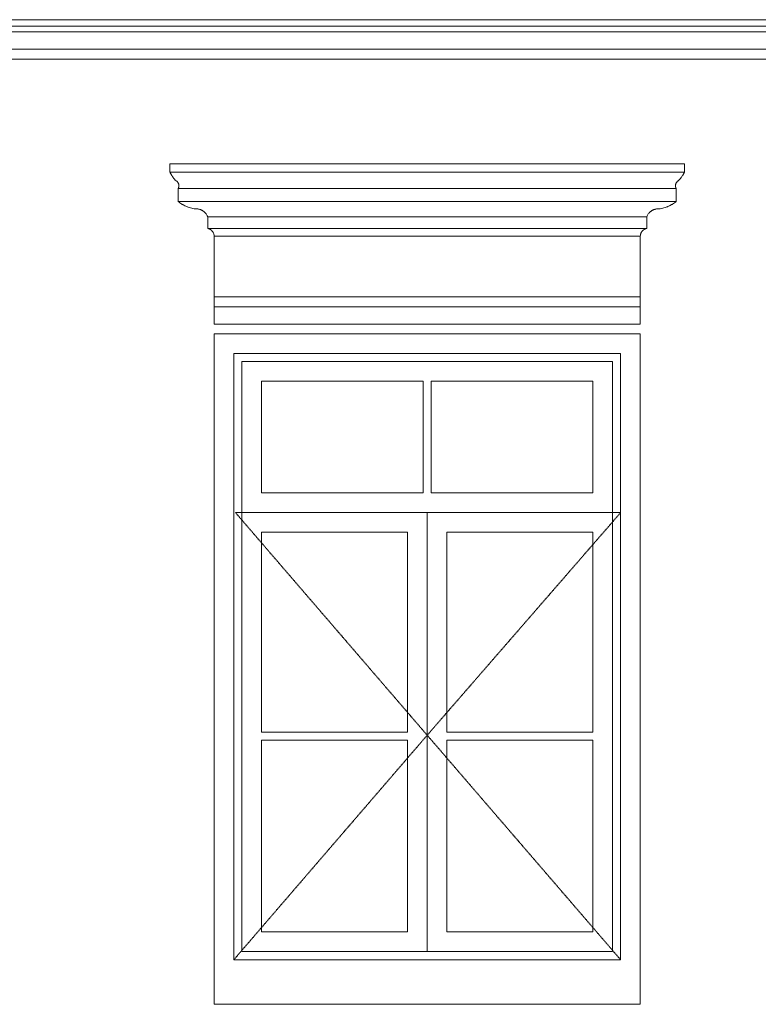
# Model space of a CAD drawing. Header units: millimetres. Extents: x -5998 to 63709, y -2391 to 8822.
# Tile 9 of 256: x -2032 to 221, y 1594 to 4598. Entities that reach past the tile are written whole.
import ezdxf

# ---------------------------------------------------------------- set-up
doc = ezdxf.new("R2010")
doc.units = ezdxf.units.MM
doc.linetypes.add('_Tracejado pequeno', pattern=[2.25, 1.5, -0.75])
for name, color, linetype, lineweight in [('A-GENM', 13, 'Continuous', 18), ('A-GLAZ', 151, 'Continuous', 18), ('A-GLAZ-HDLN', 1, '_Tracejado pequeno', 18)]:
    doc.layers.add(name, color=color, linetype=linetype, lineweight=lineweight)

# ---------------------------------------------------------------- blocks, each defined once
blk = doc.blocks.new('Window_CV - Window_CV - 1 divisão-4329170-ELEVAÇÃO 3 - MANTER _ DEMOLIR')
at = {"layer": 'A-GLAZ'}
for p, q in [((-138.9, 3640), (-1438.9, 3640)), ((-1438.9, 3640), (-1438.9, 1594)), ((-138.9, 1594), (-138.9, 3640)), ((-1378.9, 1730), (-1378.9, 3580)), ((-1378.9, 3580), (-198.9, 3580)), ((-198.9, 3580), (-198.9, 1730)), ((-1353.9, 3555), (-1353.9, 1755)), ((-1353.9, 3555), (-223.9, 3555)), ((-223.9, 1755), (-223.9, 3555)), ((-1293.9, 3495), (-1293.9, 3154)), ((-801.4, 3495), (-1293.9, 3495)), ((-801.4, 3154), (-801.4, 3495)), ((-776.4, 3495), (-776.4, 3154)), ((-283.9, 3495), (-776.4, 3495)), ((-283.9, 3154), (-283.9, 3495)), ((-801.4, 3154), (-1293.9, 3154)), ((-283.9, 3154), (-776.4, 3154)), ((-1353.9, 3094), (-223.9, 3094)), ((-788.9, 3094), (-1353.9, 3094)), ((-788.9, 3094), (-788.9, 1755)), ((-788.9, 1755), (-788.9, 3094)), ((-223.9, 3094), (-788.9, 3094)), ((-1293.9, 2424.5), (-1293.9, 3034)), ((-1293.9, 3034), (-848.9, 3034)), ((-848.9, 3034), (-848.9, 2424.5)), ((-728.9, 2424.5), (-728.9, 3034)), ((-728.9, 3034), (-283.9, 3034)), ((-283.9, 3034), (-283.9, 2424.5)), ((-848.9, 2424.5), (-1293.9, 2424.5)), ((-283.9, 2424.5), (-728.9, 2424.5)), ((-1293.9, 2399.5), (-1293.9, 1815)), ((-1293.9, 2399.5), (-848.9, 2399.5)), ((-848.9, 1815), (-848.9, 2399.5)), ((-728.9, 2399.5), (-283.9, 2399.5)), ((-728.9, 2399.5), (-728.9, 1815)), ((-283.9, 1815), (-283.9, 2399.5)), ((-1293.9, 1815), (-848.9, 1815)), ((-728.9, 1815), (-283.9, 1815)), ((-1353.9, 1755), (-223.9, 1755)), ((-198.9, 1730), (-1378.9, 1730)), ((-1438.9, 1594), (-138.9, 1594))]:
    blk.add_line(p, q, dxfattribs=at)
at = {"layer": 'A-GLAZ-HDLN'}
for p, q in [((-198.9, 3094), (-1373.7, 3094)), ((-788.9, 2415), (-1373.7, 3094)), ((-198.9, 3094), (-788.9, 2415)), ((-1378.9, 1730), (-788.9, 2415)), ((-788.9, 2415), (-198.9, 1730))]:
    blk.add_line(p, q, dxfattribs=at)
blk = doc.blocks.new('ornamento esquadrias - ornamento esquadrias-V2-ELEVAÇÃO 3 - MANTER _ DEMOLIR')
at = {"layer": 'A-GENM'}
for p, q in [((-4.2, 4158), (-1573.6, 4158)), ((-1573.6, 4158), (-1573.6, 4133)), ((-4.2, 4133), (-4.2, 4158)), ((-4.2, 4133), (-1573.6, 4133)), ((-1573.6, 4133), (-4.2, 4133)), ((-1548.6, 4083), (-29.2, 4083)), ((-29.2, 4083), (-1548.6, 4083)), ((-1548.6, 4083), (-1548.6, 4043)), ((-29.2, 4043), (-29.2, 4083)), ((-29.2, 4043), (-1548.6, 4043)), ((-1548.6, 4043), (-29.2, 4043)), ((-1458.6, 3996.3), (-119.2, 3996.3)), ((-119.2, 3996.3), (-1458.6, 3996.3)), ((-1458.6, 3996.3), (-1458.6, 3961.3)), ((-119.2, 3961.3), (-119.2, 3996.3)), ((-119.2, 3961.3), (-1458.6, 3961.3)), ((-1458.6, 3961.3), (-119.2, 3961.3)), ((-138.9, 3938), (-1438.9, 3938)), ((-1438.9, 3938), (-1438.9, 3752.1)), ((-1438.9, 3938), (-138.9, 3938)), ((-138.9, 3752.1), (-138.9, 3938)), ((-138.9, 3752.1), (-1438.9, 3752.1)), ((-1438.9, 3752.1), (-138.9, 3752.1)), ((-1438.9, 3722.1), (-1438.9, 3752.1)), ((-138.9, 3752.1), (-138.9, 3722.1)), ((-1438.9, 3722.1), (-138.9, 3722.1)), ((-1438.9, 3669.1), (-1438.9, 3722.1)), ((-1438.9, 3722.1), (-138.9, 3722.1)), ((-138.9, 3722.1), (-138.9, 3669.1)), ((-138.9, 3669.1), (-1438.9, 3669.1))]:
    blk.add_line(p, q, dxfattribs=at)
for points, knots in [([(-1555, 4106.4), (-1556.5, 4108), (-1558.8, 4110.4), (-1561.6, 4113.7), (-1563.3, 4115.8), (-1564.5, 4117.5), (-1565.7, 4119.2), (-1566.8, 4120.9), (-1567.9, 4122.5), (-1568.9, 4124.1), (-1569.9, 4125.7), (-1570.8, 4127.4), (-1571.8, 4129.3), (-1572.6, 4130.8), (-1573.1, 4132), (-1573.5, 4132.7), (-1573.6, 4133), (-1573.6, 4133)], [0, 0, 0, 0, 0.142857, 0.214286, 0.285714, 0.321429, 0.357143, 0.428571, 0.464286, 0.5, 0.571429, 0.625, 0.678571, 0.785714, 0.839286, 0.892857, 1, 1, 1, 1]), ([(-4.2, 4133), (-4.2, 4133), (-4.4, 4132.6), (-5.1, 4131.1), (-5.8, 4129.7), (-6.7, 4128), (-7.8, 4125.9), (-8.9, 4124.1), (-9.9, 4122.5), (-11.2, 4120.5), (-12.6, 4118.5), (-14, 4116.6), (-14.9, 4115.3), (-16.2, 4113.7), (-17.7, 4111.8), (-19.9, 4109.4), (-21.6, 4107.6), (-22.8, 4106.4)], [0, 0, 0, 0, 0.142857, 0.214286, 0.285714, 0.357143, 0.428571, 0.5, 0.535714, 0.571429, 0.678571, 0.705357, 0.732143, 0.785714, 0.839286, 0.892857, 1, 1, 1, 1]), ([(-1548.6, 4083), (-1548.6, 4083), (-1548.4, 4083.4), (-1547.6, 4084.9), (-1546.8, 4087.3), (-1546.3, 4090.7), (-1546.5, 4094.1), (-1547.1, 4096.6), (-1547.7, 4098.1), (-1548.3, 4099.5), (-1549.2, 4101), (-1550.2, 4102.3), (-1551.8, 4104.2), (-1553.5, 4105.6), (-1555, 4106.4)], [0, 0, 0, 0, 0.125, 0.25, 0.375, 0.5, 0.625, 0.6875, 0.71875, 0.75, 0.8125, 0.84375, 0.875, 1, 1, 1, 1]), ([(-22.8, 4106.4), (-23.5, 4106), (-25, 4105), (-26.8, 4103.3), (-28.1, 4101.7), (-29, 4100.3), (-29.8, 4098.8), (-30.6, 4097), (-31.3, 4094.1), (-31.6, 4089.3), (-30.4, 4085.4), (-29.4, 4083.4), (-29.2, 4083), (-29.2, 4083)], [0, 0, 0, 0, 0.0625, 0.125, 0.1875, 0.21875, 0.25, 0.3125, 0.375, 0.5, 0.75, 0.875, 1, 1, 1, 1]), ([(-1548.6, 4043), (-1546.9, 4041.7), (-1543.4, 4039.1), (-1538.7, 4036.1), (-1534.6, 4033.7), (-1530.4, 4031.5), (-1526, 4029.4), (-1521.5, 4027.5), (-1516.9, 4025.7), (-1508.6, 4023.1), (-1501.3, 4021.5), (-1496.3, 4020.8)], [-1, -1, -1, -1, -0.875, -0.75, -0.6875, -0.625, -0.5, -0.4375, -0.375, -0.25, 0, 0, 0, 0]), ([(-81.5, 4020.8), (-76.5, 4021.5), (-69.2, 4023.1), (-60.9, 4025.7), (-56.3, 4027.5), (-52.9, 4028.9), (-49.6, 4030.4), (-46.3, 4032), (-43.2, 4033.7), (-39.1, 4036.1), (-34.4, 4039.1), (-30.9, 4041.7), (-29.2, 4043)], [-1, -1, -1, -1, -0.75, -0.625, -0.5625, -0.5, -0.4375, -0.375, -0.3125, -0.25, -0.125, 0, 0, 0, 0]), ([(-1496.3, 4020.8), (-1493.6, 4021), (-1489.5, 4020.8), (-1484.3, 4019.7), (-1481.1, 4018.7), (-1478.6, 4017.7), (-1476.8, 4016.8), (-1475, 4015.9), (-1473.3, 4014.9), (-1471.7, 4013.7), (-1470.1, 4012.5), (-1468.6, 4011.2), (-1467.2, 4009.8), (-1465.8, 4008.4), (-1464.1, 4006.3), (-1461.3, 4002.5), (-1459.5, 3998.9), (-1458.6, 3996.3)], [-1, -1, -1, -1, -0.833333, -0.75, -0.666667, -0.625, -0.583333, -0.541667, -0.5, -0.458333, -0.416667, -0.375, -0.333333, -0.291667, -0.25, -0.166667, 0, 0, 0, 0]), ([(-119.2, 3996.3), (-118.3, 3998.9), (-116.4, 4002.5), (-113.3, 4006.9), (-111.1, 4009.4), (-109.2, 4011.2), (-107.7, 4012.5), (-106.1, 4013.7), (-104.4, 4014.9), (-102.7, 4015.9), (-101, 4016.9), (-99.2, 4017.7), (-97.3, 4018.5), (-95.4, 4019.1), (-92.9, 4019.9), (-88.2, 4020.8), (-84.2, 4021), (-81.5, 4020.8)], [-1, -1, -1, -1, -0.833333, -0.75, -0.666667, -0.625, -0.583333, -0.541667, -0.5, -0.458333, -0.416667, -0.375, -0.333333, -0.291667, -0.25, -0.166667, 0, 0, 0, 0]), ([(-1458.6, 3961.3), (-1457.7, 3961.1), (-1456.3, 3960.7), (-1454.6, 3960.1), (-1453.4, 3959.5), (-1452.2, 3958.9), (-1451, 3958.3), (-1449.9, 3957.6), (-1449, 3956.9), (-1448.3, 3956.4), (-1447.6, 3955.8), (-1446.8, 3955.1), (-1445.9, 3954.1), (-1445, 3953.1), (-1444.1, 3952.1), (-1443.3, 3951), (-1442.6, 3949.9), (-1441.9, 3948.7), (-1441.3, 3947.5), (-1440.5, 3945.8), (-1439.5, 3942.7), (-1439, 3939.9), (-1438.9, 3938)], [-1, -1, -1, -1, -0.916667, -0.875, -0.833333, -0.791667, -0.75, -0.708333, -0.666667, -0.645833, -0.625, -0.583333, -0.541667, -0.5, -0.458333, -0.416667, -0.375, -0.333333, -0.291667, -0.25, -0.166667, 0, 0, 0, 0]), ([(-138.9, 3938), (-138.8, 3939.9), (-138.3, 3942.7), (-137.1, 3946.2), (-136.1, 3948.3), (-135.2, 3949.9), (-134.4, 3951), (-133.7, 3952.1), (-132.8, 3953.1), (-131.9, 3954.1), (-131, 3955.1), (-130, 3955.9), (-129, 3956.8), (-127.9, 3957.6), (-126.8, 3958.3), (-125.6, 3958.9), (-124.4, 3959.5), (-123.2, 3960.1), (-121.4, 3960.7), (-120.1, 3961.1), (-119.2, 3961.3)], [-1, -1, -1, -1, -0.833333, -0.75, -0.666667, -0.625, -0.583333, -0.541667, -0.5, -0.458333, -0.416667, -0.375, -0.333333, -0.291667, -0.25, -0.208333, -0.166667, -0.125, -0.083333, 0, 0, 0, 0])]:
    blk.add_open_spline(points, degree=3, knots=knots, dxfattribs=at)
blk = doc.blocks.new('ORNAMENTO 2 - ORNAMENTO 2-4325827-ELEVAÇÃO 3 - MANTER _ DEMOLIR')
at = {"layer": 'A-GENM'}
for p, q in [((2031.1, 4598), (-3449, 4598)), ((1381.1, 4578), (-3419, 4578)), ((1381.1, 4561.3), (-2814.1, 4561.3)), ((1381.1, 4507.7), (-2814.1, 4507.7)), ((1381.1, 4477.7), (-2814.1, 4477.7))]:
    blk.add_line(p, q, dxfattribs=at)

msp = doc.modelspace()

# ---------------------------------------------------------------- block references
at = {"layer": 'A-GENM'}
for name in ['ORNAMENTO 2 - ORNAMENTO 2-4325827-ELEVAÇÃO 3 - MANTER _ DEMOLIR', 'ornamento esquadrias - ornamento esquadrias-V2-ELEVAÇÃO 3 - MANTER _ DEMOLIR']:
    msp.add_blockref(name, (0, 0), dxfattribs=at)
at = {"layer": 'A-GLAZ'}
msp.add_blockref('Window_CV - Window_CV - 1 divisão-4329170-ELEVAÇÃO 3 - MANTER _ DEMOLIR', (0, 0), dxfattribs=at)

doc.saveas('drawing.dxf')
